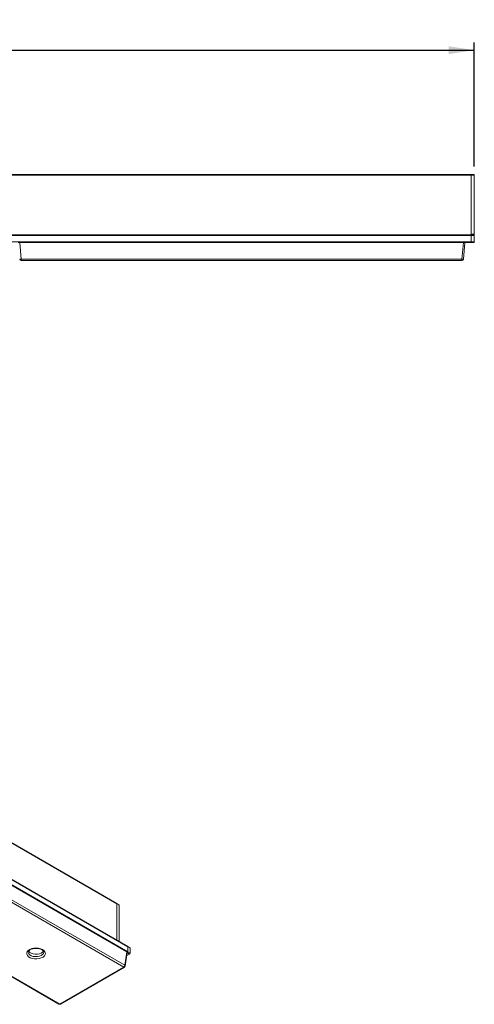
# Model space of a CAD drawing. Header units: millimetres. Extents: x 71 to 245, y 146 to 272.
# Tile 3 of 3: x 187 to 245, y 146 to 272. Entities that reach past the tile are written whole.
import ezdxf

# ---------------------------------------------------------------- set-up
doc = ezdxf.new("R2010")
doc.units = ezdxf.units.MM
doc.layers.add('SLD-0', color=179, linetype='Continuous')
doc.styles.add('SLDTEXTSTYLE0', font='TXT', dxfattribs={"width": 0.75})
doc.dimstyles.new('SLDDIMSTYLE1', dxfattribs={"dimtxt": 3, "dimasz": 3.302, "dimexe": 0, "dimexo": 0.0625, "dimgap": 0.75, "dimtad": 1, "dimdec": 1, "dimlfac": 5, "dimrnd": 1e-09, "dimzin": 12, "dimdsep": 46, "dimtxsty": 'SLDTEXTSTYLE0', "dimsah": 1, "dimcen": 0.09, "dimadec": 0, "dimazin": 3, "dimtfac": 1, "dimtdec": 1, "dimtofl": 0, "dimtmove": 0, "dimatfit": 3, "dimfxl": 1, "dimfrac": 2, "dimtolj": 1, "dimtzin": 12, "dimarcsym": 0})

# ---------------------------------------------------------------- blocks, each defined once
blk = doc.blocks.new('_D_3')
at = {"layer": 'SLD-0'}
for p, q in [((128.91, 253.45), (128.91, 269.42)), ((128.91, 268.42), (245.31, 268.42)), ((245.31, 253.45), (245.31, 269.42))]:
    blk.add_line(p, q, dxfattribs=at)
for points in [[(128.91, 268.42), (132.21, 267.91), (132.21, 268.92)], [(245.31, 268.42), (242.01, 268.92), (242.01, 267.91)]]:
    blk.add_solid(points, dxfattribs=at)
at = {"layer": 'SLD-0', "insert": (180.44, 272.28), "char_height": 3, "attachment_point": 1, "style": 'SLDTEXTSTYLE0'}
blk.add_mtext('582', dxfattribs=at)

msp = doc.modelspace()

# ---------------------------------------------------------------- linework, layer by layer
at = {"color": 7, "linetype": 'Continuous', "lineweight": 15}
for p, q in [((129.308, 252.446), (244.908, 252.446)), ((129.308, 252.346), (244.908, 252.346)), ((244.908, 252.446), (244.908, 252.346)), ((244.908, 252.446), (245.308, 252.446)), ((244.908, 244.746), (244.908, 252.346)), ((245.308, 252.346), (244.908, 252.346)), ((245.308, 252.446), (245.308, 252.346)), ((245.308, 252.346), (245.308, 244.746)), ((129.308, 244.686), (244.908, 244.686)), ((244.908, 244.586), (129.308, 244.586)), ((244.908, 244.746), (245.308, 244.746)), ((244.908, 244.686), (244.908, 244.746)), ((244.908, 244.686), (245.308, 244.686)), ((244.908, 244.586), (244.908, 244.686)), ((245.308, 244.586), (244.908, 244.586)), ((244.908, 244.586), (244.908, 243.786)), ((245.308, 244.746), (245.308, 244.686)), ((245.308, 244.686), (245.308, 244.586)), ((245.308, 244.586), (245.308, 243.786)), ((129.308, 243.786), (244.908, 243.786)), ((186.907, 243.686), (186.681, 243.686)), ((186.907, 243.686), (187.092, 241.569)), ((243.908, 243.686), (186.907, 243.686)), ((243.723, 241.569), (243.908, 243.686)), ((243.908, 243.686), (244.081, 243.686)), ((244.108, 243.686), (243.922, 241.569)), ((244.908, 243.686), (244.081, 243.686)), ((244.908, 243.786), (245.308, 243.786)), ((244.908, 243.686), (244.908, 243.786)), ((245.308, 243.686), (244.908, 243.686)), ((245.308, 243.786), (245.308, 243.686)), ((187.092, 241.569), (243.723, 241.569)), ((187.092, 241.569), (187.092, 241.386)), ((243.723, 241.386), (187.092, 241.386)), ((243.723, 241.386), (243.723, 241.569)), ((199.364, 158.719), (117.623, 205.907)), ((199.385, 158.673), (117.643, 205.861)), ((200.778, 153.199), (119.037, 200.387)), ((200.799, 153.153), (119.058, 200.341)), ((119.058, 199.688), (200.799, 152.5)), ((200.658, 152.499), (160.352, 175.768)), ((200.255, 150.54), (160.211, 173.657)), ((160.352, 173.887), (200.396, 150.77)), ((151.887, 168.899), (191.931, 145.782)), ((151.987, 168.909), (192.031, 145.792)), ((199.647, 158.555), (199.364, 158.719)), ((199.385, 154.003), (199.385, 158.673)), ((199.668, 158.51), (199.385, 158.673)), ((199.668, 158.51), (199.668, 153.84)), ((201.061, 153.035), (200.778, 153.199)), ((189.99, 152.459), (189.99, 152.471)), ((200.396, 150.77), (200.658, 152.499)), ((200.453, 150.673), (200.716, 152.408)), ((201.011, 152.214), (200.655, 152.009)), ((200.728, 152.377), (200.71, 152.366)), ((201.011, 152.214), (200.728, 152.377)), ((200.799, 153.153), (200.799, 152.5)), ((201.082, 152.99), (200.799, 153.153)), ((200.799, 152.5), (201.082, 152.336)), ((201.082, 152.99), (201.082, 152.336)), ((192.031, 145.792), (200.255, 150.54)), ((192.131, 145.782), (200.355, 150.53))]:
    msp.add_line(p, q, dxfattribs=at)
at = {"color": 8, "linetype": 'Continuous', "lineweight": 15}
msp.add_line((200.728, 152.377), (200.713, 152.386), dxfattribs=at)
at = {"color": 7, "linetype": 'Continuous', "lineweight": 15, "flags": 128}
for points in [[(189.839, 152.785), (190.023, 152.648), (190.143, 152.489), (190.19, 152.317), (190.161, 152.144), (190.06, 151.981), (189.891, 151.837), (189.665, 151.722), (189.397, 151.643), (189.103, 151.606), (188.803, 151.611), (188.514, 151.66), (188.255, 151.748), (188.042, 151.871), (187.889, 152.02), (187.805, 152.187), (187.796, 152.36), (187.861, 152.53), (187.998, 152.685), (188.197, 152.815), (188.446, 152.913), (188.729, 152.971), (189.028, 152.988), (189.325, 152.961), (189.601, 152.892), (189.839, 152.785)], [(188.036, 152.612), (188.06, 152.573), (188.194, 152.436), (188.386, 152.325), (188.624, 152.248), (188.888, 152.211), (189.16, 152.216), (189.42, 152.264), (189.648, 152.35), (189.827, 152.469), (189.94, 152.604)]]:
    msp.add_lwpolyline(points, dxfattribs=at)
at = {"color": 8, "linetype": 'Continuous', "lineweight": 15, "flags": 128}
msp.add_lwpolyline([(187.99, 152.456), (187.996, 152.4), (188.06, 152.247), (188.194, 152.11), (188.386, 151.999), (188.624, 151.922), (188.888, 151.884), (189.16, 151.89), (189.42, 151.937), (189.648, 152.023), (189.827, 152.142), (189.944, 152.284), (189.99, 152.439), (189.99, 152.459)], dxfattribs=at)
at = {"color": 7, "linetype": 'Continuous', "lineweight": 15}
for centre, radius, start, end in [((186.993, 242.145), 0.585, 260.19647, 279.80353), ((187.092, 241.586), 0.2, 185, 270), ((243.823, 242.145), 0.585, 260.19743, 279.80257), ((243.723, 241.586), 0.2, 270, 355), ((199.334, 158.678), 0.0506, 354.5644, 54.12317), ((199.336, 158.678), 0.0492, 353.65695, 55.03061), ((199.617, 158.514), 0.0506, 354.5644, 54.12317), ((200.751, 153.159), 0.0486, 353.19556, 55.49201), ((200.749, 153.158), 0.0499, 354.12837, 54.5592), ((200.646, 152.507), 0.154, 302.6055, 357.39456), ((200.928, 152.343), 0.154, 302.6055, 357.39456), ((201.032, 152.995), 0.0499, 354.12837, 54.5592), ((200.087, 150.801), 0.311, 302.80083, 354.31103), ((200.255, 150.703), 0.2, 299.99731, 351.38371), ((192.031, 145.955), 0.2, 240.00269, 299.99731)]:
    msp.add_arc(centre, radius, start, end, dxfattribs=at)
at = {"color": 8, "linetype": 'Continuous', "lineweight": 15}
for centre, radius, start, end in [((200.347, 150.676), 0.106, 358.43707, 62.286), ((200.314, 150.621), 0.0995, 234.0257, 294.66531), ((191.972, 145.873), 0.0995, 245.3289, 305.98153), ((192.089, 145.873), 0.0995, 234.0257, 294.66531)]:
    msp.add_arc(centre, radius, start, end, dxfattribs=at)
at = {"color": 7, "linetype": 'Continuous', "lineweight": 15}
msp.add_ellipse((200.515, 152.418), major_axis=(0.202, 0), ratio=0.5729191, start_param=6.1965899, end_param=7.0647854, dxfattribs=at)
for points, knots in [([(187.993, 152.458), (187.995, 152.485), (187.998, 152.539), (188.061, 152.639), (188.179, 152.744), (188.354, 152.838), (188.568, 152.908), (188.809, 152.948), (189.063, 152.956), (189.313, 152.929), (189.536, 152.872), (189.671, 152.813), (189.731, 152.78), (189.739, 152.775)], [0, 0, 0, 0, 0.0978468, 0.1929115, 0.295281, 0.3939762, 0.4926504, 0.5922312, 0.6925147, 0.7929684, 0.8928443, 0.9859772, 1, 1, 1, 1]), ([(189.739, 152.775), (189.765, 152.759), (189.843, 152.711), (189.931, 152.623), (189.983, 152.535), (189.985, 152.487), (189.986, 152.466)], [0, 0, 0, 0, 0.1588754, 0.4618821, 0.7663753, 1, 1, 1, 1])]:
    msp.add_open_spline(points, degree=3, knots=knots, dxfattribs=at)

# ---------------------------------------------------------------- dimensions: what is measured, and where the dimension line sits
at = {"layer": 'SLD-0'}
dim = msp.add_linear_dim(base=(245.308, 268.416), p1=(128.908, 252.446), p2=(245.308, 252.446), dimstyle='SLDDIMSTYLE1', dxfattribs=at)
dim.commit()
dim.dimension.update_dxf_attribs({"geometry": '_D_3', "text_midpoint": (183.767, 268.416), "dimtype": 160})

doc.saveas('drawing.dxf')
